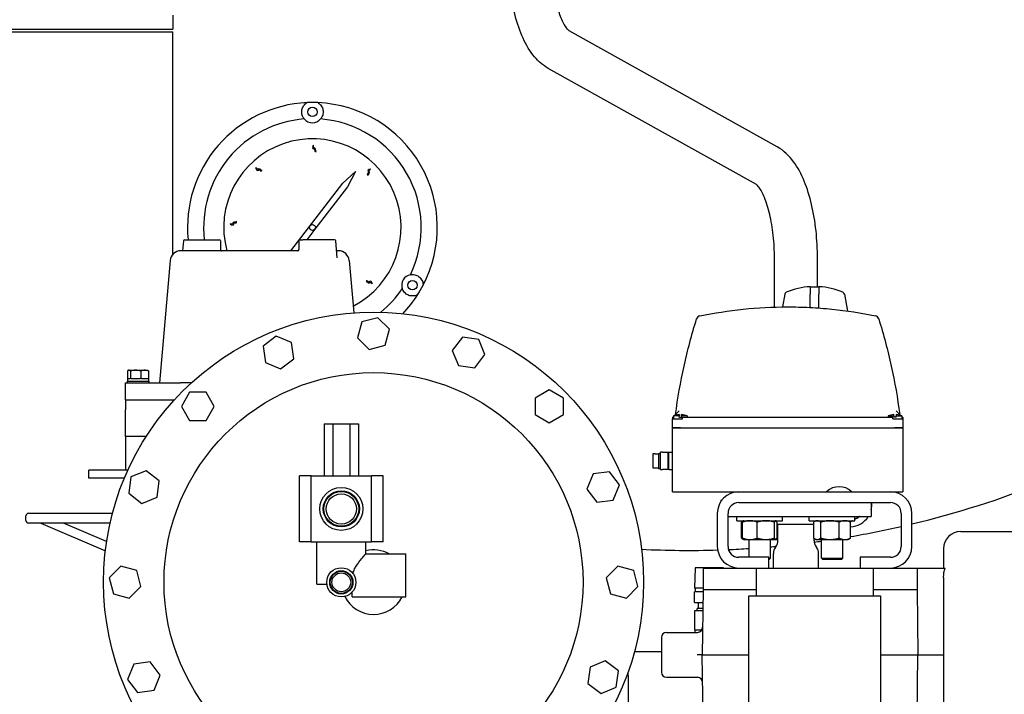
# Model space of a CAD drawing. Header units: inches. Extents: x 5 to 1128, y -85 to 748.
# Tile 47 of 256: x 187 to 210, y 195 to 211. Entities that reach past the tile are written whole.
import ezdxf

# ---------------------------------------------------------------- set-up
doc = ezdxf.new("R2010")
doc.units = ezdxf.units.IN
doc.header["$LTSCALE"] = 32
doc.header["$MEASUREMENT"] = 0
doc.layers.add('Visible (ANSI)', color=7, linetype='Continuous', lineweight=30)

msp = doc.modelspace()

# ---------------------------------------------------------------- linework, layer by layer
at = {"layer": 'Visible (ANSI)'}
for p, q in [((191.05697, 211.24734), (191.05697, 210.92067)), ((186.55697, 210.92067), (191.05697, 210.92067)), ((186.55697, 210.85817), (191.05697, 210.85817)), ((191.05697, 205.681), (191.05697, 210.85817)), ((205.11938, 208.18267), (200.2795, 210.88087)), ((204.63244, 207.30923), (199.79215, 210.00767)), ((195.00952, 207.33879), (195.30476, 207.60867)), ((195.30476, 207.60867), (195.11963, 207.25409)), ((193.79975, 205.76617), (195.00952, 207.33879)), ((195.11963, 207.25409), (194.35979, 206.26634)), ((194.35979, 206.26634), (194.17395, 206.02477)), ((191.30297, 205.99705), (191.2853, 205.76617)), ((191.33288, 206.02477), (191.44005, 206.02477)), ((191.44005, 206.02477), (192.13544, 206.02477)), ((192.16544, 205.99477), (192.16544, 205.79483)), ((193.98909, 205.99477), (193.98909, 205.79483)), ((194.01909, 206.02477), (194.07849, 206.02477)), ((194.82164, 206.02477), (194.07849, 206.02477)), ((194.88175, 205.60254), (194.85155, 205.99705)), ((193.96589, 205.76617), (191.24494, 205.76617)), ((194.90959, 205.76617), (194.86922, 205.76617)), ((190.99589, 205.53796), (190.74726, 202.69617)), ((194.88175, 205.60248), (194.88175, 205.60254)), ((195.15864, 205.53796), (195.26497, 204.32263)), ((205.05476, 204.45686), (205.05476, 205.58617)), ((206.05476, 204.92355), (206.05476, 205.58617)), ((205.88817, 204.93063), (205.88817, 204.80156)), ((206.08817, 204.92355), (205.88817, 204.92355)), ((205.88817, 204.80156), (205.88817, 204.75661)), ((206.08817, 204.93063), (206.08817, 204.80156)), ((206.08817, 204.80156), (206.08817, 204.75661)), ((196.68114, 204.63562), (196.68165, 204.63627)), ((205.2932, 204.75661), (205.24104, 204.46082)), ((205.88817, 204.44762), (205.88817, 204.75661)), ((206.08817, 204.43504), (206.08817, 204.75661)), ((206.68313, 204.75661), (206.75232, 204.36424)), ((205.22337, 204.36061), (205.22337, 204.3606)), ((195.45619, 204.11105), (195.35697, 203.74075)), ((195.82648, 204.21027), (195.45619, 204.11105)), ((196.09756, 203.9392), (195.82648, 204.21027)), ((206.57289, 204.28855), (206.57289, 204.28855)), ((206.81567, 204.25622), (206.81567, 204.25622)), ((195.99834, 203.5689), (196.09756, 203.9392)), ((193.46481, 203.77998), (193.16067, 203.5466)), ((193.81899, 203.63327), (193.46481, 203.77998)), ((195.35697, 203.74075), (195.62804, 203.46968)), ((197.79297, 203.75408), (197.55959, 203.44994)), ((198.17305, 203.70404), (197.79297, 203.75408)), ((198.31975, 203.34986), (198.17305, 203.70404)), ((193.16067, 203.5466), (193.21071, 203.16652)), ((193.86903, 203.25319), (193.81899, 203.63327)), ((195.62804, 203.46968), (195.99834, 203.5689)), ((197.55959, 203.44994), (197.7063, 203.09576)), ((193.56489, 203.01982), (193.86903, 203.25319)), ((198.08638, 203.04572), (198.31975, 203.34986)), ((190.00457, 202.97117), (190.00457, 202.79817)), ((190.02984, 202.98617), (190.02211, 202.98275)), ((190.02984, 202.98617), (190.0373, 202.98617)), ((190.0373, 202.98617), (190.19215, 202.98617)), ((190.07002, 202.97117), (190.07002, 202.79817)), ((190.19215, 202.98617), (190.40369, 202.98617)), ((190.31429, 202.97117), (190.31429, 202.79817)), ((190.40369, 202.98617), (190.46784, 202.98617)), ((190.46784, 202.98617), (190.47556, 202.98275)), ((190.4931, 202.97117), (190.4931, 202.79817)), ((193.21071, 203.16652), (193.56489, 203.01982)), ((197.7063, 203.09576), (198.08638, 203.04572)), ((189.99884, 202.73617), (190.49884, 202.73617)), ((189.99884, 202.73617), (189.99884, 202.69617)), ((190.00434, 202.79817), (190.06544, 202.79817)), ((190.00434, 202.79817), (190.00434, 202.73617)), ((190.07002, 202.79817), (190.06544, 202.79817)), ((190.08714, 202.79817), (190.07002, 202.79817)), ((190.08714, 202.79817), (190.29717, 202.79817)), ((190.31429, 202.79817), (190.29717, 202.79817)), ((190.32682, 202.79817), (190.31429, 202.79817)), ((190.32682, 202.79817), (190.48057, 202.79817)), ((190.4931, 202.79817), (190.48057, 202.79817)), ((190.4931, 202.79817), (190.49334, 202.79817)), ((190.49334, 202.79817), (190.49334, 202.73617)), ((190.49884, 202.73617), (190.49884, 202.69617)), ((189.95715, 202.69617), (191.23616, 202.69617)), ((189.95715, 202.29617), (189.95715, 202.69617)), ((191.49116, 202.69617), (191.23616, 202.69617)), ((199.81526, 202.53003), (199.48326, 202.33835)), ((200.14726, 202.33835), (199.81526, 202.53003)), ((189.95715, 202.29617), (191.09104, 202.29617)), ((189.95715, 202.29617), (189.95715, 202.06593)), ((191.44758, 202.47867), (191.2559, 202.14667)), ((191.83094, 202.47867), (191.44758, 202.47867)), ((192.02262, 202.14667), (191.83094, 202.47867)), ((199.48326, 202.33835), (199.48326, 201.95499)), ((200.14726, 201.95499), (200.14726, 202.33835)), ((189.95715, 201.44617), (189.95715, 202.06593)), ((191.2559, 202.14667), (191.44758, 201.81467)), ((191.83094, 201.81467), (192.02262, 202.14667)), ((202.83986, 202.04524), (202.73193, 201.93731)), ((207.98941, 201.93731), (207.88148, 202.04524)), ((191.44758, 201.81467), (191.83094, 201.81467)), ((199.48326, 201.95499), (199.81526, 201.76331)), ((199.81526, 201.76331), (200.14726, 201.95499)), ((202.70317, 201.90855), (202.68317, 201.88855)), ((202.68317, 201.88855), (202.70317, 201.88855)), ((202.68317, 201.88855), (202.68317, 201.85855)), ((202.68317, 201.64855), (202.68317, 201.85855)), ((202.68317, 201.85855), (202.87067, 201.85855)), ((202.83317, 201.92855), (202.70317, 201.92855)), ((202.70317, 201.92855), (202.70317, 201.85855)), ((202.83317, 201.95394), (202.83317, 201.92855)), ((202.83317, 201.89484), (202.83317, 201.92855)), ((202.83317, 201.89484), (202.89317, 201.89484)), ((202.87067, 201.85855), (202.91567, 201.85855)), ((202.89317, 201.92855), (202.89317, 201.95394)), ((203.02317, 201.92855), (202.89317, 201.92855)), ((202.89317, 201.92855), (202.89317, 201.89484)), ((202.91567, 201.85855), (202.91567, 201.88855)), ((207.80567, 201.88855), (202.91567, 201.88855)), ((203.02317, 201.92855), (203.02317, 201.88855)), ((207.69817, 201.92855), (207.82817, 201.92855)), ((207.69817, 201.92855), (207.69817, 201.88855)), ((207.80567, 201.85855), (207.80567, 201.88855)), ((207.80567, 201.85855), (207.85067, 201.85855)), ((207.82817, 201.92855), (207.82817, 201.95394)), ((207.82817, 201.92855), (207.82817, 201.89484)), ((207.88817, 201.89484), (207.82817, 201.89484)), ((207.85067, 201.85855), (208.03817, 201.85855)), ((207.88817, 201.95394), (207.88817, 201.92855)), ((207.88817, 201.92855), (208.01817, 201.92855)), ((207.88817, 201.89484), (207.88817, 201.92855)), ((208.01817, 201.92855), (208.01817, 201.85855)), ((208.03817, 201.88855), (208.01817, 201.90855)), ((208.03817, 201.88855), (208.01817, 201.88855)), ((208.03817, 201.88855), (208.03817, 201.85855)), ((208.03817, 201.85855), (208.03817, 201.64855)), ((194.58005, 201.73867), (194.77865, 201.73867)), ((194.58005, 201.73867), (194.58005, 200.52867)), ((194.77865, 201.73867), (194.77865, 200.52867)), ((194.77865, 201.73867), (195.17587, 201.73867)), ((195.17587, 201.73867), (195.17587, 200.52867)), ((195.17587, 201.73867), (195.37448, 201.73867)), ((195.37448, 201.73867), (195.37448, 200.52867)), ((202.68317, 201.64855), (202.87067, 201.64855)), ((202.68317, 200.15855), (202.68317, 201.64855)), ((202.87067, 201.64855), (202.68317, 201.64855)), ((202.87067, 201.64855), (207.85067, 201.64855)), ((202.87067, 201.64855), (207.85067, 201.64855)), ((207.85067, 201.64855), (208.03817, 201.64855)), ((208.03817, 201.64855), (207.85067, 201.64855)), ((208.03817, 201.64855), (208.03817, 200.15855)), ((189.95715, 201.44617), (189.95715, 200.66617)), ((190.43805, 201.44617), (189.95715, 201.44617)), ((202.22317, 201.04124), (202.22317, 200.71586)), ((202.27817, 201.04124), (202.22317, 201.04124)), ((202.27817, 201.04355), (202.27817, 201.04124)), ((202.27817, 201.04355), (202.35317, 201.04355)), ((202.35317, 201.05355), (202.35317, 200.70355)), ((202.35317, 201.05355), (202.40317, 201.05355)), ((202.40317, 200.67855), (202.40317, 201.07855)), ((202.45134, 201.07855), (202.40317, 201.07855)), ((202.45134, 201.07855), (202.58034, 201.07855)), ((202.58034, 201.07855), (202.59717, 201.07855)), ((202.58034, 200.67855), (202.58034, 201.07855)), ((202.59717, 200.67855), (202.59717, 201.07855)), ((202.59717, 201.07855), (202.68317, 201.07855)), ((189.09979, 200.47867), (189.09979, 200.66617)), ((190.01308, 200.66617), (189.09979, 200.66617)), ((202.22317, 200.71586), (202.27817, 200.71586)), ((202.27817, 200.71586), (202.27817, 200.71355)), ((202.27817, 200.71355), (202.35317, 200.71355)), ((202.35317, 200.70355), (202.40317, 200.70355)), ((202.40317, 200.67855), (202.45134, 200.67855)), ((202.58034, 200.67855), (202.45134, 200.67855)), ((202.59717, 200.67855), (202.58034, 200.67855)), ((202.59717, 200.67855), (202.68317, 200.67855)), ((189.93118, 200.47867), (189.09979, 200.47867)), ((190.08189, 200.50445), (190.03185, 200.12437)), ((190.43607, 200.65116), (190.08189, 200.50445)), ((190.74021, 200.41778), (190.43607, 200.65116)), ((194.27726, 200.52867), (194.00226, 200.52867)), ((194.00226, 198.99367), (194.00226, 200.52867)), ((194.27726, 200.52867), (195.67726, 200.52867)), ((194.27726, 198.99367), (194.27726, 200.52867)), ((195.95226, 200.52867), (195.67726, 200.52867)), ((195.67726, 198.99367), (195.67726, 200.52867)), ((195.95226, 198.99367), (195.95226, 200.52867)), ((200.83512, 200.57522), (200.68841, 200.22104)), ((201.2152, 200.62526), (200.83512, 200.57522)), ((201.44857, 200.32112), (201.2152, 200.62526)), ((190.69017, 200.0377), (190.74021, 200.41778)), ((200.68841, 200.22104), (200.92179, 199.9169)), ((201.30187, 199.96694), (201.44857, 200.32112)), ((190.03185, 200.12437), (190.336, 199.891)), ((190.336, 199.891), (190.69017, 200.0377)), ((202.68317, 200.15855), (202.87067, 200.15855)), ((202.87067, 200.15855), (206.26817, 200.15855)), ((206.26817, 200.15855), (206.84817, 200.15855)), ((206.84817, 200.15855), (207.85067, 200.15855)), ((207.85067, 200.15855), (208.03817, 200.15855)), ((200.92179, 199.9169), (201.30187, 199.96694)), ((203.80476, 199.96367), (203.82826, 199.96367)), ((203.80476, 199.96367), (203.80476, 199.93046)), ((204.22437, 199.90855), (207.75197, 199.90855)), ((207.30476, 199.90855), (207.30476, 199.58367)), ((187.63976, 199.4895), (187.63976, 199.59867)), ((187.69976, 199.65867), (189.65347, 199.65867)), ((203.72437, 199.65855), (203.72437, 198.88685)), ((203.97437, 198.88685), (203.97437, 199.65855)), ((203.97437, 199.58367), (207.30476, 199.58367)), ((204.18206, 199.48667), (204.18206, 199.58367)), ((205.24456, 199.48667), (205.24456, 199.58367)), ((205.86497, 199.48667), (205.86497, 199.58367)), ((206.92747, 199.48667), (206.92747, 199.58367)), ((208.00197, 199.65855), (208.00197, 198.88685)), ((208.25197, 198.88685), (208.25197, 199.65855)), ((189.59768, 199.4295), (187.69976, 199.4295)), ((187.98351, 199.4295), (189.48819, 198.78321)), ((189.51719, 198.99992), (188.51705, 199.4295)), ((204.18206, 199.48667), (205.24456, 199.48667)), ((204.28428, 199.08216), (204.28428, 199.45318)), ((204.33482, 199.48466), (204.30822, 199.4693)), ((204.31245, 199.08216), (204.31245, 199.45318)), ((204.33831, 199.48667), (204.33482, 199.48466)), ((204.65469, 199.08216), (204.65469, 199.45318)), ((205.05555, 199.08216), (205.05555, 199.45318)), ((205.08831, 199.48667), (205.09179, 199.48466)), ((205.11416, 199.08216), (205.11416, 199.45318)), ((205.11416, 199.40367), (205.96719, 199.40367)), ((205.13476, 199.02815), (205.13476, 199.40367)), ((205.86497, 199.48667), (206.92747, 199.48667)), ((205.96719, 199.08216), (205.96719, 199.45318)), ((206.02122, 199.48667), (205.99114, 199.4693)), ((206.13094, 199.08216), (206.13094, 199.45318)), ((206.55997, 199.08216), (206.55997, 199.45318)), ((206.77122, 199.48667), (206.8013, 199.4693)), ((206.82525, 199.08216), (206.82525, 199.45318)), ((204.33482, 199.05068), (204.30822, 199.06604)), ((205.09179, 199.05068), (205.11839, 199.06604)), ((205.97476, 199.02815), (205.97476, 199.07659)), ((206.02122, 199.04867), (205.99114, 199.06604)), ((206.77122, 199.04867), (206.8013, 199.06604)), ((209.38737, 199.23435), (210.58137, 199.23435)), ((194.27726, 198.99367), (194.00226, 198.99367)), ((194.27726, 198.99367), (195.67726, 198.99367)), ((194.40976, 198.01367), (194.40976, 198.99367)), ((195.54476, 198.71367), (195.54476, 198.99367)), ((195.95226, 198.99367), (195.67726, 198.99367)), ((204.33831, 199.04867), (204.33482, 199.05068)), ((204.33831, 199.04867), (204.48357, 199.04867)), ((204.46331, 198.63685), (204.46331, 199.04867)), ((204.48357, 199.04867), (204.85512, 199.04867)), ((204.85512, 199.04867), (205.08485, 199.04867)), ((204.96331, 198.61497), (204.96331, 199.04867)), ((205.08702, 198.8812), (205.07751, 198.86812)), ((205.08485, 199.04867), (205.08831, 199.04867)), ((205.08831, 199.04867), (205.09179, 199.05068)), ((206.02122, 199.04867), (206.04907, 199.04867)), ((206.02251, 198.8812), (206.03202, 198.86812)), ((206.04907, 199.04867), (206.34546, 199.04867)), ((206.14622, 198.61497), (206.14622, 199.04867)), ((206.34546, 199.04867), (206.69261, 199.04867)), ((206.64622, 198.61497), (206.64622, 199.04867)), ((206.69261, 199.04867), (206.77122, 199.04867)), ((208.98837, 198.83535), (208.98837, 198.38685)), ((195.54476, 198.71367), (196.47726, 198.71367)), ((196.47726, 197.71367), (196.47726, 198.71367)), ((204.92517, 198.63685), (204.22437, 198.63685)), ((204.92517, 198.38685), (204.92517, 198.63685)), ((204.92517, 198.61497), (204.96331, 198.61497)), ((204.93201, 198.58367), (204.96331, 198.61497)), ((205.02976, 198.38685), (205.02976, 198.72117)), ((206.07976, 198.38685), (206.07976, 198.72117)), ((206.14622, 198.61497), (206.64622, 198.61497)), ((206.17752, 198.58367), (206.14622, 198.61497)), ((206.61492, 198.58367), (206.64622, 198.61497)), ((207.05117, 198.63685), (207.05117, 198.38685)), ((207.75197, 198.63685), (207.05117, 198.63685)), ((189.84674, 198.42897), (189.57566, 198.15789)), ((190.21703, 198.32975), (189.84674, 198.42897)), ((201.40935, 198.42897), (201.13827, 198.15789)), ((201.77964, 198.32975), (201.40935, 198.42897)), ((203.20706, 198.39367), (203.19231, 197.92167)), ((203.86787, 198.39367), (203.20706, 198.39367)), ((203.3989, 198.38685), (203.3989, 197.88685)), ((203.3989, 198.38685), (204.22437, 198.38685)), ((203.86787, 198.39367), (203.86809, 198.38685)), ((204.22437, 198.38685), (204.23524, 198.38685)), ((204.23524, 198.38685), (204.62868, 198.38685)), ((204.62868, 198.38685), (204.62868, 197.88685)), ((204.62868, 198.38685), (207.34805, 198.38685)), ((204.93201, 198.58367), (204.92517, 198.58367)), ((206.61492, 198.58367), (206.17752, 198.58367)), ((207.34805, 198.38685), (207.34805, 197.88685)), ((207.34805, 198.38685), (207.74149, 198.38685)), ((207.74149, 198.38685), (207.75197, 198.38685)), ((207.75197, 198.38685), (208.37111, 198.38685)), ((208.37111, 198.38685), (208.37111, 197.88685)), ((208.37111, 198.38685), (209.02461, 198.38685)), ((189.57566, 198.15789), (189.67488, 197.78759)), ((190.31626, 197.95945), (190.21703, 198.32975)), ((201.13827, 198.15789), (201.23749, 197.78759)), ((201.87887, 197.95945), (201.77964, 198.32975)), ((208.98837, 198.16475), (208.98837, 193.89835)), ((190.04518, 197.68837), (190.31626, 197.95945)), ((194.40976, 198.01367), (194.63962, 198.01367)), ((201.60779, 197.68837), (201.87887, 197.95945)), ((203.3989, 197.92167), (203.19231, 197.92167)), ((203.21747, 197.83367), (203.21747, 197.92167)), ((189.67488, 197.78759), (190.04518, 197.68837)), ((195.22726, 197.71367), (195.22726, 197.82324)), ((195.22726, 197.71367), (196.47726, 197.71367)), ((201.23749, 197.78759), (201.60779, 197.68837)), ((203.19298, 197.58351), (203.19298, 197.83367)), ((203.39797, 197.83367), (203.19298, 197.83367)), ((203.3989, 197.88685), (203.37237, 196.36685)), ((203.3989, 197.88685), (204.62868, 197.88685)), ((204.45837, 197.74185), (207.51837, 197.74185)), ((204.45837, 194.99185), (204.45837, 197.74185)), ((204.62868, 197.88685), (204.62722, 197.74185)), ((207.34805, 197.88685), (207.34951, 197.74185)), ((207.34805, 197.88685), (208.37111, 197.88685)), ((207.51837, 197.74185), (207.51837, 194.99185)), ((208.37111, 197.88685), (208.38643, 196.36685)), ((203.19298, 197.58351), (203.3936, 197.58351)), ((203.28997, 197.44572), (203.28997, 197.58351)), ((203.39017, 197.38667), (203.19347, 197.38667)), ((203.19347, 197.38667), (203.19347, 196.94965)), ((203.3912, 197.44572), (203.25687, 197.44572)), ((203.25687, 197.38667), (203.25687, 197.44572)), ((202.42537, 196.76935), (202.42537, 195.96435)), ((202.54537, 196.88935), (203.26356, 196.88935)), ((203.19347, 196.94965), (203.36766, 196.94965)), ((203.20347, 196.94965), (203.20347, 196.88935)), ((203.26215, 196.82367), (203.26215, 196.82367)), ((202.42537, 196.43367), (201.79442, 196.43367)), ((203.37237, 196.36685), (203.25235, 196.36685)), ((203.37237, 196.36685), (204.45837, 196.36685)), ((203.40342, 194.58785), (203.37237, 196.36685)), ((207.51837, 196.36685), (208.38643, 196.36685)), ((208.3685, 194.58785), (208.38643, 196.36685)), ((208.38643, 196.36685), (208.98837, 196.36685)), ((190.15266, 196.1504), (190.00595, 195.79622)), ((190.53274, 196.20044), (190.15266, 196.1504)), ((190.76611, 195.8963), (190.53274, 196.20044)), ((200.76435, 196.07963), (200.71431, 195.69955)), ((201.11853, 196.22634), (200.76435, 196.07963)), ((201.42267, 195.99297), (201.11853, 196.22634)), ((190.61941, 195.54212), (190.76611, 195.8963)), ((201.37263, 195.61288), (201.42267, 195.99297)), ((201.64726, 195.88867), (201.64726, 195.95996)), ((201.64726, 195.88867), (201.64726, 195.10867)), ((190.00595, 195.79622), (190.23933, 195.49208)), ((200.71431, 195.69955), (201.01845, 195.46618)), ((202.54537, 195.84435), (203.26356, 195.84435)), ((190.23933, 195.49208), (190.61941, 195.54212)), ((201.01845, 195.46618), (201.37263, 195.61288))]:
    msp.add_line(p, q, dxfattribs=at)
for centre, radius in [((194.30476, 208.99617), 0.109), ((194.30476, 206.30867), 0.06942), ((196.63221, 204.96492), 0.109), ((195.72726, 198.05867), 6.281), ((195.72726, 198.05867), 4.874), ((194.97726, 199.76117), 0.5), ((194.97726, 199.76117), 0.41999), ((194.97726, 199.76117), 0.404), ((194.97726, 199.76117), 0.3515), ((194.97726, 198.05367), 0.34), ((194.97726, 198.05367), 0.27002), ((194.97726, 198.05367), 0.25819), ((194.97726, 198.05367), 0.219)]:
    msp.add_circle(centre, radius, dxfattribs=at)
for centre, radius, start, end in [((203.05726, 221.04617), 22.25, 3.136973, 222.13328), ((194.30476, 206.30867), 2.90625, 92.481484, 185.606017), ((194.30476, 206.30867), 2.90625, 87.518516, 92.481484), ((194.30476, 206.30867), 2.90625, 332.481484, 87.518516), ((194.30476, 206.30867), 2.53125, 94.288097, 186.439824), ((194.30476, 208.99617), 0.25, 220.794128, 319.205872), ((194.30476, 206.30867), 2.53125, 334.288097, 85.711903), ((194.30476, 206.30867), 2.0625, 297.324809, 195.249946), ((191.33288, 205.99477), 0.03, 90, 175.623809), ((192.13544, 205.99477), 0.03, 0, 90), ((194.01909, 205.99477), 0.03, 90, 180), ((194.82164, 205.99477), 0.03, 4.376191, 90), ((191.24494, 205.51617), 0.25, 90, 175), ((194.90959, 205.51617), 0.25, 5, 90), ((196.63221, 204.96492), 0.25, 100.794128, 199.205872), ((194.30476, 206.30867), 2.53125, 308.85484, 325.711903), ((194.30476, 206.30867), 2.90625, 327.518516, 332.481484), ((205.35229, 204.74619), 0.06, 112.651977, 170), ((205.98817, 203.22248), 1.71107, 93.350447, 112.651977), ((205.98817, 203.22248), 1.71107, 67.348023, 86.649553), ((206.62405, 204.74619), 0.06, 10, 67.348023), ((194.30476, 206.30867), 2.90625, 316.352071, 327.518516), ((203.33852, 204.15282), 0.1, 101.78602, 162.656961), ((207.38281, 204.15282), 0.1, 17.343039, 78.21398), ((202.86317, 201.45484), 0.5, 93.439813, 108.662925), ((202.86317, 201.45484), 0.5, 71.337075, 86.560187), ((207.85817, 201.45484), 0.5, 93.439813, 108.662925), ((207.85817, 201.45484), 0.5, 71.337075, 86.560187), ((203.05726, 221.04617), 22.25, 283.501438, 300.074041), ((206.55817, 199.86813), 0.41042, 45.041131, 134.958869), ((204.22437, 199.65855), 0.5, 90, 180), ((207.75197, 199.65855), 0.5, 0, 90), ((204.22437, 199.65855), 0.25, 90, 180), ((206.7907, 199.8728), 0.53125, 345.386607, 3.858431), ((207.75197, 199.65855), 0.25, 0, 90), ((187.69976, 199.59867), 0.06, 90, 180), ((206.7907, 199.8728), 0.53125, 273.728704, 327.02651), ((206.7907, 199.8728), 0.375, 291.390557, 300), ((206.7907, 199.8728), 0.375, 300, 309.554233), ((187.69976, 199.4895), 0.06, 180, 270), ((203.05726, 221.04617), 22.25, 279.74989, 282.84027), ((209.38737, 198.83535), 0.399, 90, 180), ((204.22437, 198.88685), 0.5, 180, 270), ((204.22437, 198.88685), 0.25, 180, 270), ((203.05726, 221.04617), 22.25, 272.389084, 273.623103), ((203.05726, 221.04617), 22.25, 274.914257, 275.248968), ((205.27976, 198.72117), 0.25, 144, 180), ((204.88476, 199.02815), 0.25, 324, 0), ((206.22476, 199.02815), 0.25, 180, 216), ((203.05726, 221.04617), 22.25, 277.542665, 277.980122), ((205.82976, 198.72117), 0.25, 0, 36), ((207.75197, 198.88685), 0.25, 270, 0), ((207.75197, 198.88685), 0.5, 270, 0), ((195.72726, 198.05867), 0.75, 60.848336, 104.08336), ((203.05726, 221.04617), 22.25, 267.177333, 271.734904), ((195.72726, 198.05867), 0.75, 206.583477, 332.612892), ((203.26356, 197.00935), 0.12, 270, 359), ((202.54537, 196.76935), 0.12, 90, 180), ((202.54537, 195.96435), 0.12, 180, 270), ((203.26356, 195.72435), 0.12, 1, 90)]:
    msp.add_arc(centre, radius, start, end, dxfattribs=at)
msp.add_ellipse((194.93326, 205.94546), major_axis=(1.25914, 2.18166), ratio=0.8655768, start_param=4.60901454, end_param=4.69224749, dxfattribs=at)
for points, knots in [([(199.79215, 210.00767), (199.66487, 210.07863), (199.56158, 210.17251), (199.36545, 210.40554), (199.27922, 210.55183), (199.1316, 210.87409), (199.07078, 211.05052), (198.97124, 211.42827), (198.93273, 211.62954), (198.87827, 212.04694), (198.86238, 212.26301), (198.85718, 212.52158), (198.85677, 212.56287), (198.85677, 212.60417)], [3.35568167, 3.35568167, 3.35568167, 3.35568167, 3.57551638, 3.57551638, 3.84685784, 3.84685784, 4.11819931, 4.11819931, 4.38954077, 4.38954077, 4.66088223, 4.66088223, 4.71238898, 4.71238898, 4.71238898, 4.71238898]), ([(200.27964, 210.88079), (200.27964, 210.88079), (200.26149, 210.89314), (200.20846, 210.95775), (200.17369, 211.01006), (200.09839, 211.15898), (200.05757, 211.26047), (199.98045, 211.50975), (199.94506, 211.66147), (199.891, 211.98959), (199.8723, 212.16603), (199.85893, 212.43176), (199.85677, 212.51796), (199.85677, 212.60417)], [3.37688735, 3.37688735, 3.37688735, 3.37688735, 3.58516575, 3.58516575, 3.79861325, 3.79861325, 4.0417997, 4.0417997, 4.31271686, 4.31271686, 4.58405832, 4.58405832, 4.71238898, 4.71238898, 4.71238898, 4.71238898]), ([(194.1155, 208.83283), (194.10551, 208.84437), (194.09719, 208.85615), (194.06914, 208.90316), (194.05898, 208.93934), (194.05313, 209.00198), (194.05533, 209.03443), (194.07492, 209.10036), (194.092, 209.13384), (194.13042, 209.17602), (194.14378, 209.18866), (194.1669, 209.20483), (194.17265, 209.20854), (194.17893, 209.21219)], [1.08845993, 1.08845993, 1.08845993, 1.08845993, 1.64749949, 1.64749949, 3.29499898, 3.29499898, 4.72115011, 4.72115011, 6.14730124, 6.14730124, 6.68180599, 6.68180599, 6.84263001, 6.84263001, 6.84263001, 6.84263001]), ([(194.43059, 209.21219), (194.43688, 209.20854), (194.44262, 209.20483), (194.46575, 209.18866), (194.4791, 209.17602), (194.51753, 209.13384), (194.5346, 209.10036), (194.5542, 209.03443), (194.55639, 209.00198), (194.55054, 208.93934), (194.54039, 208.90316), (194.51234, 208.85615), (194.50402, 208.84437), (194.49403, 208.83283)], [8.07902497, 8.07902497, 8.07902497, 8.07902497, 8.23984899, 8.23984899, 8.77435374, 8.77435374, 10.20050487, 10.20050487, 11.626656, 11.626656, 13.27415549, 13.27415549, 13.83319505, 13.83319505, 13.83319505, 13.83319505]), ([(194.38902, 208.07781), (194.37665, 208.07762), (194.34373, 208.07713), (194.37691, 208.1494), (194.27822, 208.12726), (194.35076, 208.2735), (194.3128, 208.15808), (194.38124, 208.16681), (194.37424, 208.10148), (194.38082, 208.09933), (194.38902, 208.07781)], [0, 0, 0, 0, 0.076424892, 0.203274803, 0.317820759, 0.516929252, 0.653159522, 0.744058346, 0.88598076, 0.925268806, 0.925268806, 0.925268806, 0.925268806]), ([(206.05476, 205.58617), (206.05476, 205.80372), (206.04323, 206.02123), (205.99739, 206.44377), (205.96312, 206.64872), (205.87216, 207.03547), (205.81562, 207.2172), (205.67785, 207.55079), (205.59713, 207.70291), (205.39693, 207.9737), (205.27648, 208.09509), (205.11938, 208.18267)], [4.71238898, 4.71238898, 4.71238898, 4.71238898, 4.98373044, 4.98373044, 5.2550719, 5.2550719, 5.52641336, 5.52641336, 5.79775483, 5.79775483, 6.06909629, 6.06909629, 6.06909629, 6.06909629]), ([(193.13256, 207.63641), (193.12381, 207.62765), (193.10055, 207.60436), (193.07399, 207.67932), (193.01862, 207.59468), (192.96877, 207.75012), (193.02195, 207.64088), (193.06497, 207.69483), (193.10546, 207.6431), (193.11168, 207.64613), (193.13256, 207.63641)], [0, 0, 0, 0, 0.076424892, 0.203274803, 0.317820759, 0.516929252, 0.653159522, 0.744058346, 0.88598076, 0.925268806, 0.925268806, 0.925268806, 0.925268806]), ([(195.59785, 207.51899), (195.58884, 207.52748), (195.56488, 207.55006), (195.63904, 207.57878), (195.55282, 207.63167), (195.70675, 207.68603), (195.5991, 207.62968), (195.65428, 207.58826), (195.60374, 207.54627), (195.60696, 207.54014), (195.59785, 207.51899)], [0, 0, 0, 0, 0.076424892, 0.203274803, 0.317820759, 0.516929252, 0.653159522, 0.744058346, 0.88598076, 0.925268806, 0.925268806, 0.925268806, 0.925268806]), ([(205.05476, 205.58617), (205.05476, 205.76844), (205.04501, 205.95071), (205.00727, 206.29856), (204.97924, 206.46414), (204.90915, 206.76214), (204.86694, 206.89457), (204.78047, 207.10394), (204.73613, 207.18336), (204.66771, 207.27936), (204.64195, 207.30223), (204.63307, 207.30878), (204.63232, 207.30928), (204.63203, 207.30946)], [4.71238898, 4.71238898, 4.71238898, 4.71238898, 4.98373044, 4.98373044, 5.2550719, 5.2550719, 5.52641336, 5.52641336, 5.78250725, 5.78250725, 6.00324596, 6.00324596, 6.03725024, 6.03725024, 6.03725024, 6.03725024]), ([(192.53882, 206.44435), (192.53865, 206.43197), (192.53819, 206.39905), (192.46691, 206.43433), (192.48617, 206.33503), (192.3421, 206.4118), (192.45637, 206.37049), (192.44963, 206.43916), (192.51473, 206.43027), (192.51707, 206.43678), (192.53882, 206.44435)], [0, 0, 0, 0, 0.076424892, 0.203274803, 0.317820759, 0.516929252, 0.653159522, 0.744058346, 0.88598076, 0.925268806, 0.925268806, 0.925268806, 0.925268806]), ([(192.16544, 205.79484), (192.16544, 205.79161), (192.16598, 205.78834), (192.16807, 205.78222), (192.16965, 205.77929), (192.17358, 205.77422), (192.17599, 205.77199), (192.17976, 205.76949), (192.18101, 205.7688), (192.18324, 205.76775), (192.18425, 205.76736), (192.18584, 205.76683), (192.18647, 205.76665), (192.18768, 205.76635), (192.18823, 205.76624), (192.18864, 205.76617)], [0, 0, 0, 0, 0.024930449, 0.024930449, 0.049981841, 0.049981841, 0.074915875, 0.074915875, 0.086492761, 0.086492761, 0.095982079, 0.095982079, 0.10281225, 0.10281225, 0.11091607, 0.11091607, 0.11091607, 0.11091607]), ([(193.96495, 205.76604), (193.96495, 205.76604), (193.96495, 205.76604), (193.96496, 205.76604), (193.96508, 205.76605), (193.96556, 205.76612), (193.96582, 205.76615), (193.96667, 205.76631), (193.96741, 205.76647), (193.96906, 205.76694), (193.96998, 205.76725), (193.97214, 205.76812), (193.97341, 205.76874), (193.97642, 205.77051), (193.97815, 205.77179), (193.98181, 205.7752), (193.98366, 205.77752), (193.9867, 205.78278), (193.98786, 205.78584), (193.98889, 205.79088), (193.98909, 205.79284), (193.98909, 205.7948)], [0.055274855, 0.055274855, 0.055274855, 0.055274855, 0.055483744, 0.055483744, 0.064261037, 0.064261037, 0.069977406, 0.069977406, 0.07941509, 0.07941509, 0.088516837, 0.088516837, 0.100218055, 0.100218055, 0.117058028, 0.117058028, 0.139593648, 0.139593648, 0.164197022, 0.164197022, 0.179313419, 0.179313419, 0.179313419, 0.179313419]), ([(195.55218, 205.05134), (195.56041, 205.06059), (195.58228, 205.08519), (195.61315, 205.0119), (195.6635, 205.09962), (195.72231, 204.94733), (195.66286, 205.0533), (195.62306, 204.99694), (195.57962, 205.04623), (195.57359, 205.04284), (195.55218, 205.05134)], [0, 0, 0, 0, 0.076424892, 0.203274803, 0.317820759, 0.516929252, 0.653159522, 0.744058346, 0.88598076, 0.925268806, 0.925268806, 0.925268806, 0.925268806]), ([(196.58539, 205.2105), (196.60037, 205.21338), (196.61473, 205.21469), (196.66947, 205.21548), (196.70588, 205.20619), (196.76305, 205.17993), (196.79006, 205.1618), (196.83736, 205.11187), (196.85782, 205.08035), (196.87513, 205.02598), (196.8794, 205.00809), (196.88184, 204.97998), (196.88218, 204.97315), (196.8822, 204.96588)], [1.08845993, 1.08845993, 1.08845993, 1.08845993, 1.64749949, 1.64749949, 3.29499898, 3.29499898, 4.72115011, 4.72115011, 6.14730124, 6.14730124, 6.68180599, 6.68180599, 6.84263001, 6.84263001, 6.84263001, 6.84263001]), ([(196.75637, 204.74793), (196.75007, 204.74432), (196.74398, 204.7412), (196.71842, 204.72926), (196.70079, 204.72401), (196.64505, 204.71182), (196.60752, 204.71378), (196.54063, 204.72977), (196.51142, 204.7441), (196.48761, 204.76098), (196.46063, 204.78011), (196.43481, 204.80639), (196.40781, 204.85375), (196.40138, 204.8675), (196.39612, 204.88268)], [-3.54763103, -3.54763103, -3.54763103, -3.54763103, -3.38680701, -3.38680701, -2.85230226, -2.85230226, -1.42615113, -1.42615113, 0, 0, 0, 1.61556717, 1.61556717, 2.20429815, 2.20429815, 2.20429815, 2.20429815]), ([(203.31809, 204.25071), (203.65125, 204.32022), (203.98753, 204.37269), (204.66644, 204.44325), (205.00905, 204.46134), (205.44143, 204.46159), (205.52811, 204.46051), (205.70189, 204.45609), (205.78873, 204.45275), (206.04814, 204.43938), (206.22001, 204.42603), (206.73245, 204.37295), (207.06989, 204.32027), (207.40324, 204.25071)], [0.001502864, 0.001502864, 0.001502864, 0.001502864, 0.027643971, 0.027643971, 0.053785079, 0.053785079, 0.060320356, 0.060320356, 0.066855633, 0.066855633, 0.079926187, 0.079926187, 0.106067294, 0.106067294, 0.106067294, 0.106067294]), ([(202.75317, 201.95855), (202.80294, 202.33657), (202.86876, 202.71086), (203.03208, 203.45217), (203.12957, 203.8192), (203.24307, 204.18263)], [0, 0, 0, 0, 0.0289603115, 0.0289603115, 0.0579206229, 0.0579206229, 0.0579206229, 0.0579206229]), ([(207.47827, 204.18263), (207.59176, 203.8192), (207.68925, 203.45217), (207.85257, 202.71086), (207.91839, 202.33657), (207.96817, 201.95855)], [0, 0, 0, 0, 0.0289603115, 0.0289603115, 0.0579206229, 0.0579206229, 0.0579206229, 0.0579206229]), ([(207.47827, 204.18263), (207.47977, 204.17782), (207.48088, 204.17424), (207.48237, 204.16946), (207.48274, 204.16825), (207.48275, 204.16825)], [0, 0, 0, 0, 0.50164195, 0.50164195, 1, 1, 1, 1]), ([(195.24928, 198.25765), (195.25252, 198.27765), (195.25781, 198.29711), (195.27618, 198.34866), (195.29205, 198.37984), (195.32717, 198.43941), (195.34643, 198.46775), (195.38465, 198.52066), (195.40363, 198.54519), (195.45414, 198.60861), (195.48662, 198.64675), (195.52068, 198.68621), (195.52968, 198.6965), (195.54173, 198.71023), (195.54476, 198.71367), (195.54476, 198.71367)], [-4.11348506, -4.11348506, -4.11348506, -4.11348506, -3.95493854, -3.95493854, -3.68244578, -3.68244578, -3.40995303, -3.40995303, -3.13746027, -3.13746027, -2.62558796, -2.62558796, -2.3696518, -2.3696518, -2.11371565, -2.11371565, -2.11371565, -2.11371565]), ([(208.98837, 198.16475), (208.98837, 198.20079), (208.99111, 198.24028), (209.00353, 198.31675), (209.01301, 198.35376), (209.02461, 198.38685)], [-1.737150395, -1.737150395, -1.737150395, -1.737150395, -1.462471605, -1.462471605, -1.196854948, -1.196854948, -1.196854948, -1.196854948])]:
    msp.add_open_spline(points, degree=3, knots=knots, dxfattribs=at)
for points, weights in [([(190.0373, 202.98617), (190.02211, 202.98617), (190.00457, 202.97117)], [2.17247578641, 2.17247578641, 2.01649904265]), ([(190.07002, 202.97117), (190.05249, 202.98617), (190.0373, 202.98617)], [2.01649904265, 2.17247578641, 2.17247578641]), ([(190.19215, 202.98617), (190.13547, 202.98617), (190.07002, 202.97117)], [2.17247578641, 2.17247578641, 2.01649904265]), ([(190.31429, 202.97117), (190.24884, 202.98617), (190.19215, 202.98617)], [2.01649904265, 2.17247578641, 2.17247578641]), ([(190.40369, 202.98617), (190.3622, 202.98617), (190.31429, 202.97117)], [2.17247578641, 2.17247578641, 2.01649904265]), ([(190.4931, 202.97117), (190.44519, 202.98617), (190.40369, 202.98617)], [2.01649904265, 2.17247578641, 2.17247578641]), ([(190.47556, 202.98275), (190.48385, 202.97908), (190.4931, 202.97117)], [2.13482161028, 2.09583913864, 2.01649904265]), ([(206.9782, 199.54804), (206.95299, 199.53349), (206.92747, 199.51876)], [1, 1.01070776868, 1.01537381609]), ([(207.03991, 199.58367), (207.00878, 199.5657), (206.9782, 199.54804)], [1.01710562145, 1.01301739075, 1]), ([(204.32816, 199.47903), (204.30741, 199.47084), (204.28428, 199.45318)], [1.01895290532, 1.01965956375, 1]), ([(204.48357, 199.48667), (204.40415, 199.48667), (204.31245, 199.45318)], [1, 1.0379548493, 1]), ([(204.31245, 199.45318), (204.32439, 199.47863), (204.33482, 199.48466)], [1, 1.02858857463, 1.0141098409]), ([(204.65469, 199.45318), (204.56299, 199.48667), (204.48357, 199.48667)], [1, 1.0379548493, 1]), ([(204.85512, 199.48667), (204.7621, 199.48667), (204.65469, 199.45318)], [1, 1.0379548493, 1]), ([(205.05555, 199.45318), (204.94814, 199.48667), (204.85512, 199.48667)], [1, 1.0379548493, 1]), ([(205.08485, 199.48667), (205.07125, 199.48667), (205.05555, 199.45318)], [1, 1.0379548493, 1]), ([(205.11416, 199.45318), (205.09846, 199.48667), (205.08485, 199.48667)], [1, 1.0379548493, 1]), ([(206.04907, 199.48667), (206.01107, 199.48667), (205.96719, 199.45318)], [1, 1.0379548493, 1]), ([(206.13094, 199.45318), (206.08707, 199.48667), (206.04907, 199.48667)], [1, 1.0379548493, 1]), ([(206.34546, 199.48667), (206.2459, 199.48667), (206.13094, 199.45318)], [1, 1.0379548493, 1]), ([(206.55997, 199.45318), (206.44501, 199.48667), (206.34546, 199.48667)], [1, 1.0379548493, 1]), ([(206.69261, 199.48667), (206.63105, 199.48667), (206.55997, 199.45318)], [1, 1.0379548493, 1]), ([(206.82525, 199.45318), (206.75417, 199.48667), (206.69261, 199.48667)], [1, 1.0379548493, 1]), ([(206.8013, 199.4693), (206.81288, 199.46262), (206.82525, 199.45318)], [1.01511643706, 1.01041754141, 1]), ([(206.8719, 199.48667), (206.8468, 199.47218), (206.82029, 199.45687)], [1.01841265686, 1.01665517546, 1.00942864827]), ([(204.28428, 199.08216), (204.30741, 199.0645), (204.32816, 199.05631)], [1, 1.01965956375, 1.01895290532]), ([(204.31245, 199.08216), (204.40415, 199.04867), (204.48357, 199.04867)], [1, 1.0379548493, 1]), ([(204.33482, 199.05068), (204.32439, 199.05671), (204.31245, 199.08216)], [1.0141098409, 1.02858857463, 1]), ([(204.48357, 199.04867), (204.56299, 199.04867), (204.65469, 199.08216)], [1, 1.0379548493, 1]), ([(204.65469, 199.08216), (204.7621, 199.04867), (204.85512, 199.04867)], [1, 1.0379548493, 1]), ([(204.85512, 199.04867), (204.94814, 199.04867), (205.05555, 199.08216)], [1, 1.0379548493, 1]), ([(205.05555, 199.08216), (205.07125, 199.04867), (205.08485, 199.04867)], [1, 1.0379548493, 1]), ([(205.08485, 199.04867), (205.09846, 199.04867), (205.11416, 199.08216)], [1, 1.0379548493, 1]), ([(205.10617, 199.06699), (205.12012, 199.07208), (205.13476, 199.07867)], [1.01442793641, 1.01064760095, 1.0037260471]), ([(205.13476, 199.07659), (205.1264, 199.07066), (205.11839, 199.06604)], [1.00586073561, 1.01186100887, 1.01511643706]), ([(205.96719, 199.08216), (206.01107, 199.04867), (206.04907, 199.04867)], [1, 1.0379548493, 1]), ([(206.04907, 199.04867), (206.08707, 199.04867), (206.13094, 199.08216)], [1, 1.0379548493, 1]), ([(206.13094, 199.08216), (206.2459, 199.04867), (206.34546, 199.04867)], [1, 1.0379548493, 1]), ([(206.34546, 199.04867), (206.44501, 199.04867), (206.55997, 199.08216)], [1, 1.0379548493, 1]), ([(206.55997, 199.08216), (206.63105, 199.04867), (206.69261, 199.04867)], [1, 1.0379548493, 1]), ([(206.69261, 199.04867), (206.75417, 199.04867), (206.82525, 199.08216)], [1, 1.0379548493, 1]), ([(206.82525, 199.08216), (206.81288, 199.07272), (206.8013, 199.06604)], [1, 1.01041754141, 1.01511643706])]:
    msp.add_rational_spline(points, weights, degree=2, dxfattribs=at)

doc.saveas('drawing.dxf')
